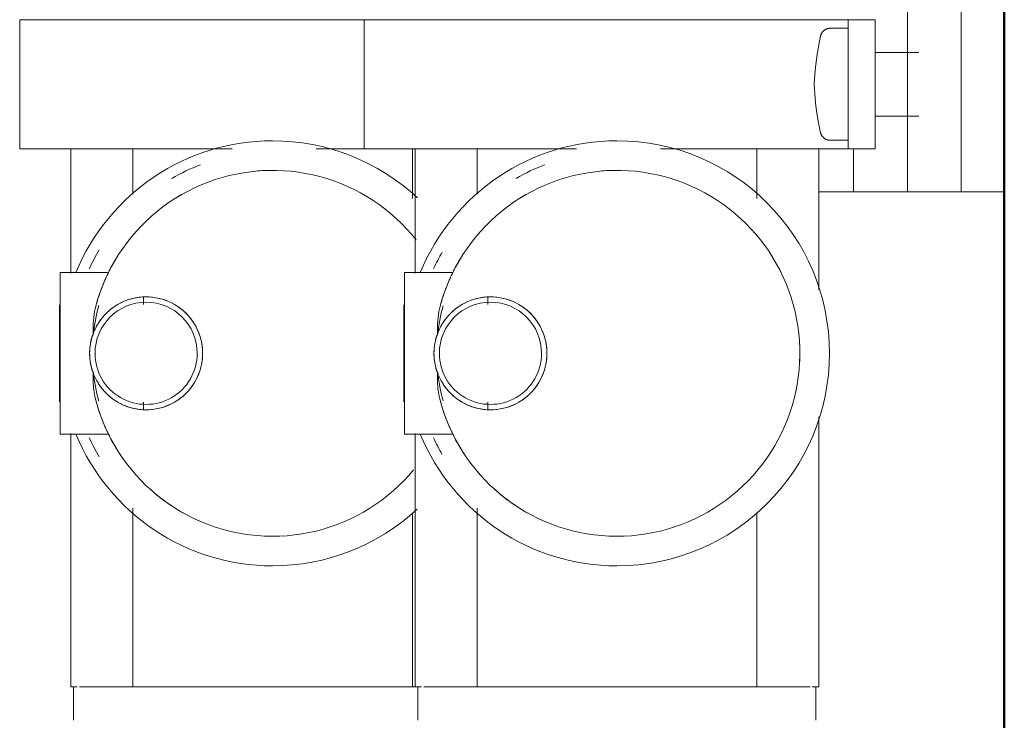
# Model space of a CAD drawing. Header units: millimetres. Extents: x 25703 to 50721, y 2709 to 39176.
# Tile 27 of 65: x 33572 to 33663, y 36567 to 36632. Entities that reach past the tile are written whole.
import ezdxf

# ---------------------------------------------------------------- set-up
doc = ezdxf.new("R2010")
doc.units = ezdxf.units.MM
doc.linetypes.add('ADSK_Скрыто', pattern=[300, 150, -150])
for name, color, linetype, lineweight in [('A-DETL-____-HDLN', 90, 'ADSK_Скрыто', 9), ('A-WALL-____-MCUT', 113, 'Continuous', 50), ('A-WALL-____-OTLN', 113, 'Continuous', 20), ('M-EQPM-____-OTLN', 50, 'Continuous', 20)]:
    doc.layers.add(name, color=color, linetype=linetype, lineweight=lineweight)

# ---------------------------------------------------------------- blocks, each defined once
blk = doc.blocks.new('Прямая форма - V line-610729-В_Этаж 02_Вентиляция')
at = {"layer": 'A-WALL-____-MCUT', "color": 9}
blk.add_line((7470, -0.001), (3930, -0.001), dxfattribs=at)
blk = doc.blocks.new('Прямая форма - SW - 012-610730-В_Этаж 02_Вентиляция')
blk.add_blockref('Прямая форма - V line-610729-В_Этаж 02_Вентиляция', (0, 0))
blk = doc.blocks.new('V line_ifc_RVT-1-В_Этаж 02_Вентиляция')
at = {"layer": 'A-WALL-____-OTLN', "color": 253, "lineweight": 20, "rotation": 90}
blk.add_blockref('Прямая форма - SW - 012-610730-В_Этаж 02_Вентиляция', (33663.24, 30037.635), dxfattribs=at)
blk = doc.blocks.new('ADSK_Коллектор с регулирующими клапанами и расходомерами - N4-1658286-В_Этаж 02_Вентиляция')
at = {"layer": 'A-DETL-____-HDLN', "flags": 128}
for points in [[(201.232, -16.96), (201.202, -16.941), (201.172, -16.92), (201.143, -16.898), (201.115, -16.876), (201.089, -16.852), (201.063, -16.827), (201.038, -16.8), (201.014, -16.773), (200.991, -16.745), (200.969, -16.717), (200.949, -16.687), (200.93, -16.656)], [(211.081, -16.638), (211.062, -16.669), (211.042, -16.7), (211.022, -16.729), (210.999, -16.757), (210.976, -16.785), (210.952, -16.812), (210.926, -16.837), (210.9, -16.862), (210.873, -16.885), (210.845, -16.908), (210.815, -16.929), (210.785, -16.949), (210.755, -16.968)]]:
    blk.add_lwpolyline(points, dxfattribs=at)
at = {"layer": 'M-EQPM-____-OTLN'}
for p, q in [((216, -4), (216, 0)), ((206, 0), (196, 0)), ((216, 0), (206, 0)), ((196, -4), (206, -4)), ((206, -4), (216, -4)), ((216, -4), (216, -5.172)), ((216, -5.172), (216, -6.657)), ((216, -9), (216, -6.657)), ((203.044, -7.928), (203.044, -12)), ((208.956, -12), (208.956, -7.928)), ((196, -9), (216, -9)), ((216, -9), (216, -10.172)), ((216, -10.172), (216, -11.657)), ((216, -14), (216, -11.657)), ((200, -14.5), (200, -12)), ((212, -12), (200, -12)), ((212, -12), (212, -14.5)), ((200, -18.5), (200, -14.5)), ((200, -14.5), (212, -14.5)), ((200.8, -14.5), (200.8, -16.19)), ((211.2, -16.19), (211.2, -14.5)), ((212, -14), (216, -14)), ((212, -14.5), (212, -18.5)), ((216, -14), (216, -17.25)), ((225.103, -17.25), (212, -17.25)), ((262, -17.25), (236.903, -17.25)), ((262, -17.853), (262, -17.25)), ((265.1, -17.5), (262, -17.5)), ((262, -22.446), (262, -18.055)), ((200, -53), (200, -18.5)), ((212, -18.5), (212, -31.937)), ((262, -22.446), (262, -23)), ((216.608, -23), (212, -23)), ((262, -23), (245.779, -23)), ((262, -24), (262, -23)), ((262, -24), (262, -48)), ((212, -39.76), (212, -53)), ((225.79, -48), (226.453, -48)), ((235.547, -48), (236.21, -48)), ((262, -49), (262, -48)), ((212, -49), (216.221, -49)), ((245.392, -49), (262, -49)), ((262, -49), (262, -49.554)), ((262, -53.945), (262, -49.554)), ((223.5, -51.256), (223.5, -55.75)), ((238.5, -55.75), (238.5, -51.256)), ((200, -53), (200, -59.5)), ((212, -59.5), (212, -53)), ((223.5, -54.271), (223.5, -52.379)), ((238.5, -52.379), (238.5, -54.271)), ((212, -54.75), (223.553, -54.75)), ((223.5, -54.271), (223.5, -55.75)), ((238.447, -54.75), (262, -54.75)), ((238.5, -54.271), (238.5, -55.75)), ((262, -54.75), (262, -54.147)), ((262, -54.5), (265.1, -54.5)), ((262, -54.747), (262, -55)), ((216.608, -55), (212, -55)), ((223.5, -55.75), (238.5, -55.75)), ((226.5, -55.8), (226.653, -55.8)), ((226.5, -55.8), (235.5, -55.8)), ((235.347, -55.8), (235.5, -55.8)), ((262, -55), (245.779, -55)), ((262, -56), (262, -55)), ((262, -56), (262, -80)), ((200, -59.5), (212, -59.5)), ((200, -85), (200, -59.5)), ((212, -59.5), (212, -63.937)), ((212, -71.76), (212, -85)), ((225.79, -80), (226.453, -80)), ((235.547, -80), (236.21, -80)), ((262, -81), (262, -80)), ((212, -81), (216.221, -81)), ((245.392, -81), (262, -81)), ((262, -81), (262, -81.554)), ((262, -85.945), (262, -81.554)), ((223.5, -83.256), (223.5, -87.75)), ((238.5, -87.75), (238.5, -83.256)), ((200, -85), (200, -91.5)), ((212, -91.5), (212, -85)), ((223.5, -86.271), (223.5, -84.379)), ((238.5, -84.379), (238.5, -86.271)), ((212, -86.75), (223.553, -86.75)), ((223.5, -86.271), (223.5, -87.75)), ((238.447, -86.75), (262, -86.75)), ((238.5, -86.271), (238.5, -87.75)), ((262, -86.75), (262, -86.147)), ((262, -86.5), (265.1, -86.5)), ((223.5, -87.75), (238.5, -87.75)), ((226.5, -87.8), (226.653, -87.8)), ((226.5, -87.8), (235.5, -87.8)), ((235.347, -87.8), (235.5, -87.8)), ((200, -91.5), (212, -91.5))]:
    blk.add_line(p, q, dxfattribs=at)
at = {"layer": 'M-EQPM-____-OTLN', "flags": 128}
for points in [[(201.498, -17.069), (201.463, -17.06), (201.429, -17.05), (201.394, -17.038), (201.361, -17.025), (201.328, -17.011), (201.295, -16.995), (201.263, -16.978), (201.232, -16.96), (201.202, -16.941), (201.172, -16.92), (201.143, -16.898), (201.115, -16.876), (201.089, -16.852), (201.063, -16.827), (201.038, -16.8), (201.014, -16.773), (200.991, -16.745), (200.969, -16.717), (200.949, -16.687), (200.93, -16.656), (200.912, -16.625), (200.895, -16.593), (200.879, -16.561), (200.865, -16.527), (200.853, -16.494), (200.841, -16.459), (200.831, -16.425), (200.822, -16.39), (200.815, -16.354), (200.809, -16.319), (200.805, -16.283), (200.802, -16.247), (200.8, -16.211), (200.8, -16.19)], [(211.2, -16.19), (211.199, -16.226), (211.197, -16.262), (211.194, -16.298), (211.188, -16.334), (211.182, -16.37), (211.174, -16.405), (211.165, -16.44), (211.154, -16.474), (211.142, -16.508), (211.129, -16.542), (211.114, -16.574), (211.098, -16.607), (211.081, -16.638), (211.062, -16.669), (211.042, -16.7), (211.022, -16.729), (210.999, -16.757), (210.976, -16.785), (210.952, -16.812), (210.926, -16.837), (210.9, -16.862), (210.873, -16.885), (210.845, -16.908), (210.815, -16.929), (210.785, -16.949), (210.755, -16.968), (210.723, -16.986), (210.691, -17.002), (210.658, -17.017), (210.625, -17.031), (210.591, -17.043), (210.557, -17.054), (210.522, -17.064), (210.502, -17.069)], [(206, -17.655), (205.077, -17.608), (204.157, -17.524), (203.241, -17.403), (202.33, -17.246), (201.498, -17.069)], [(210.502, -17.069), (209.598, -17.26), (208.687, -17.414), (207.77, -17.532), (206.85, -17.613), (206, -17.655)], [(248, -36), (247.986, -35.32), (247.946, -34.641), (247.878, -33.965), (247.783, -33.292), (247.661, -32.623), (247.513, -31.959), (247.338, -31.302), (247.137, -30.652), (246.91, -30.011), (246.658, -29.38), (246.381, -28.759), (246.079, -28.15), (245.753, -27.553), (245.403, -26.97), (245.031, -26.401), (244.636, -25.848), (244.219, -25.311), (243.781, -24.79), (243.322, -24.288), (242.844, -23.805), (242.347, -23.341), (241.832, -22.897), (241.299, -22.475), (240.75, -22.074), (240.185, -21.695), (239.606, -21.339), (239.013, -21.007), (238.407, -20.698), (237.789, -20.414), (237.16, -20.155), (236.522, -19.922), (235.874, -19.714), (235.219, -19.532), (234.557, -19.376), (233.889, -19.247), (233.217, -19.145), (232.541, -19.07), (231.863, -19.022), (231.184, -19.001), (230.504, -19.007), (229.824, -19.041), (229.147, -19.101), (228.473, -19.189), (227.803, -19.303), (227.138, -19.445), (226.479, -19.612), (225.827, -19.806), (225.183, -20.026), (224.549, -20.271), (223.926, -20.542), (223.313, -20.837), (222.713, -21.157), (222.126, -21.5), (221.553, -21.866), (220.995, -22.256), (220.454, -22.667), (219.929, -23.099), (219.422, -23.552), (218.934, -24.025), (218.464, -24.517), (218.015, -25.028), (217.587, -25.556), (217.18, -26.1), (216.795, -26.661), (216.433, -27.236), (216.094, -27.826), (215.779, -28.429), (215.489, -29.043), (215.223, -29.669), (214.982, -30.305), (214.767, -30.95), (214.578, -31.603), (214.416, -32.264), (214.28, -32.93), (214.17, -33.601), (214.088, -34.276), (214.032, -34.954), (214.004, -35.633), (214, -36)], [(214, -36), (214.014, -36.68), (214.054, -37.359), (214.122, -38.035), (214.217, -38.708), (214.339, -39.377), (214.487, -40.041), (214.662, -40.698), (214.863, -41.348), (215.09, -41.989), (215.342, -42.62), (215.619, -43.241), (215.921, -43.85), (216.247, -44.447), (216.597, -45.03), (216.969, -45.599), (217.364, -46.152), (217.781, -46.689), (218.219, -47.21), (218.678, -47.712), (219.156, -48.195), (219.653, -48.659), (220.168, -49.103), (220.701, -49.525), (221.25, -49.926), (221.815, -50.305), (222.394, -50.661), (222.987, -50.993), (223.593, -51.302), (224.211, -51.586), (224.84, -51.845), (225.478, -52.078), (226.126, -52.286), (226.781, -52.468), (226.854, -52.487)], [(235.146, -52.487), (235.802, -52.308), (236.45, -52.103), (237.09, -51.872), (237.719, -51.616), (238.339, -51.334), (238.946, -51.029), (239.541, -50.699), (240.121, -50.346), (240.688, -49.969), (241.239, -49.571), (241.773, -49.151), (242.291, -48.709), (242.79, -48.248), (243.27, -47.766), (243.731, -47.266), (244.171, -46.748), (244.59, -46.213), (244.988, -45.661), (245.363, -45.094), (245.715, -44.512), (246.044, -43.917), (246.348, -43.309), (246.628, -42.69), (246.883, -42.059), (247.113, -41.419), (247.317, -40.771), (247.495, -40.114), (247.646, -39.451), (247.771, -38.783), (247.869, -38.11), (247.939, -37.434), (247.983, -36.755), (248, -36.076), (248, -36)], [(220.454, -54.667), (219.929, -55.099), (219.422, -55.552), (218.934, -56.025), (218.464, -56.517), (218.015, -57.028), (217.587, -57.556), (217.18, -58.1), (216.795, -58.661), (216.433, -59.236), (216.094, -59.826), (215.779, -60.429), (215.489, -61.043), (215.223, -61.669), (214.982, -62.305), (214.767, -62.95), (214.578, -63.603), (214.416, -64.264), (214.28, -64.93), (214.17, -65.601), (214.088, -66.276), (214.032, -66.954), (214.004, -67.633), (214, -68)], [(248, -68), (247.986, -67.32), (247.946, -66.641), (247.878, -65.965), (247.783, -65.292), (247.661, -64.623), (247.513, -63.959), (247.338, -63.302), (247.137, -62.652), (246.91, -62.011), (246.658, -61.38), (246.381, -60.759), (246.079, -60.15), (245.753, -59.553), (245.403, -58.97), (245.031, -58.401), (244.636, -57.848), (244.219, -57.311), (243.781, -56.79), (243.322, -56.288), (242.844, -55.805), (242.347, -55.341), (241.832, -54.897)], [(214, -68), (214.014, -68.68), (214.054, -69.359), (214.122, -70.035), (214.217, -70.708), (214.339, -71.377), (214.487, -72.041), (214.662, -72.698), (214.863, -73.348), (215.09, -73.989), (215.342, -74.62), (215.619, -75.241), (215.921, -75.85), (216.247, -76.447), (216.597, -77.03), (216.969, -77.599), (217.364, -78.152), (217.781, -78.689), (218.219, -79.21), (218.678, -79.712), (219.156, -80.195), (219.653, -80.659), (220.168, -81.103), (220.701, -81.525), (221.25, -81.926), (221.815, -82.305), (222.394, -82.661), (222.987, -82.993), (223.593, -83.302), (224.211, -83.586), (224.84, -83.845), (225.478, -84.078), (226.126, -84.286), (226.781, -84.468), (226.854, -84.487)], [(235.146, -84.487), (235.802, -84.308), (236.45, -84.103), (237.09, -83.872), (237.719, -83.616), (238.339, -83.334), (238.946, -83.029), (239.541, -82.699), (240.121, -82.346), (240.688, -81.969), (241.239, -81.571), (241.773, -81.151), (242.291, -80.709), (242.79, -80.248), (243.27, -79.766), (243.731, -79.266), (244.171, -78.748), (244.59, -78.213), (244.988, -77.661), (245.363, -77.094), (245.715, -76.512), (246.044, -75.917), (246.348, -75.309), (246.628, -74.69), (246.883, -74.059), (247.113, -73.419), (247.317, -72.771), (247.495, -72.114), (247.646, -71.451), (247.771, -70.783), (247.869, -70.11), (247.939, -69.434), (247.983, -68.755), (248, -68.076), (248, -68)]]:
    blk.add_lwpolyline(points, dxfattribs=at)
at = {"layer": 'M-EQPM-____-OTLN'}
for centre, radius, start, end in [((231, -36), 19.75, 0, 180), ((231, -36), 17, 86.96065, 93.11767), ((231, -36), 19.75, 180, 247.682), ((231, -36), 17, 180, 185.28155), ((231, -36), 19.75, 292.318, 0), ((231, -36), 18.759, 200.8943, 209.94606), ((231, -47.75), 5.25, 90, 201.20477), ((231, -47.75), 5.25, 90, 177.67581), ((231, -47.75), 4.75, 90, 270), ((231, -47.75), 5.25, 338.79523, 90), ((231, -47.75), 5.25, 2.32419, 90), ((231, -47.75), 4.75, 270, 90), ((231, -36), 17, 208.66464, 211.91052), ((231, -36), 17, 317.68131, 330.99285), ((231, -47.75), 5.25, 182.32419, 270), ((231, -47.75), 5.25, 270, 357.67581), ((231, -36), 17, 239.09857, 243.82103), ((231, -36), 17, 296.17897, 301.48065), ((231, -36), 18.759, 239.88914, 245.27847), ((231, -36), 16.75, 254.70395, 264.17761), ((231, -36), 16.75, 275.82239, 285.29605), ((231, -36), 18.759, 294.72153, 300.11086), ((231, -68), 19.75, 136.96979, 180), ((231, -68), 19.75, 0, 42.81916), ((231, -68), 19.75, 180, 247.682), ((231, -68), 17, 180, 185.28155), ((231, -68), 19.75, 292.318, 0), ((231, -68), 18.759, 200.8943, 209.94606), ((231, -79.75), 5.25, 90, 201.20477), ((231, -79.75), 5.25, 90, 177.67581), ((231, -79.75), 4.75, 90, 270), ((231, -79.75), 5.25, 338.79523, 90), ((231, -79.75), 5.25, 2.32419, 90), ((231, -79.75), 4.75, 270, 90), ((231, -68), 17, 208.66464, 211.91052), ((231, -68), 17, 317.68131, 330.99285), ((231, -79.75), 5.25, 182.32419, 270), ((231, -79.75), 5.25, 270, 357.67581), ((231, -68), 17, 239.09857, 243.82103), ((231, -68), 17, 296.17897, 301.48065), ((231, -68), 18.759, 239.12099, 245.27847), ((231, -68), 16.75, 254.62612, 264.17761), ((231, -68), 16.75, 275.82239, 285.37388), ((231, -68), 18.759, 294.72153, 300.87901)]:
    blk.add_arc(centre, radius, start, end, dxfattribs=at)
for points, knots in [([(229.197, -52.681), (228.805, -52.537), (228.327, -52.296), (227.842, -51.946), (227.67, -51.81), (227.502, -51.667), (227.298, -51.478), (227.093, -51.26), (226.921, -51.058), (226.734, -50.816), (226.431, -50.368), (226.22, -49.945), (226.105, -49.649)], [-1, -1, -1, -1, -0.7, -0.625, -0.5875, -0.55, -0.475, -0.4, -0.35, -0.3, -0.2, 0, 0, 0, 0]), ([(235.895, -49.649), (235.78, -49.945), (235.569, -50.368), (235.266, -50.816), (235.079, -51.058), (234.932, -51.231), (234.779, -51.397), (234.62, -51.554), (234.457, -51.704), (234.231, -51.892), (233.939, -52.107), (233.451, -52.408), (233.065, -52.585), (232.803, -52.681)], [-1, -1, -1, -1, -0.8, -0.7, -0.65, -0.6, -0.55, -0.5, -0.45, -0.4, -0.3, -0.2, 0, 0, 0, 0]), ([(226.854, -52.487), (226.6, -52.417), (226.112, -52.279), (225.563, -52.109), (225.165, -51.97), (224.888, -51.864), (224.634, -51.761), (224.402, -51.668), (224.195, -51.582), (223.952, -51.471), (223.619, -51.315), (223.5, -51.262), (223.5, -51.256)], [0, 0, 0, 0, 0.125, 0.25, 0.3125, 0.375, 0.4375, 0.5, 0.5625, 0.625, 0.75, 1, 1, 1, 1]), ([(223.5, -51.311), (223.5, -51.346), (223.5, -51.437), (223.5, -51.602), (223.5, -51.738), (223.5, -51.964), (223.5, -52.183), (223.5, -52.379)], [0.2, 0.2, 0.2, 0.2, 0.4, 0.55, 0.625, 0.7, 1, 1, 1, 1]), ([(238.5, -51.256), (238.5, -51.262), (238.381, -51.314), (238, -51.494), (237.675, -51.637), (237.366, -51.761), (237.112, -51.864), (236.835, -51.97), (236.437, -52.109), (235.888, -52.279), (235.4, -52.417), (235.146, -52.487)], [0, 0, 0, 0, 0.25, 0.375, 0.5, 0.5625, 0.625, 0.6875, 0.75, 0.875, 1, 1, 1, 1]), ([(238.5, -52.379), (238.5, -52.118), (238.5, -51.804), (238.5, -51.509), (238.5, -51.383), (238.5, -51.33), (238.5, -51.312)], [0, 0, 0, 0, 0.4, 0.55, 0.7, 0.8, 0.8, 0.8, 0.8]), ([(229.197, -84.681), (228.805, -84.537), (228.327, -84.296), (227.842, -83.946), (227.67, -83.81), (227.502, -83.667), (227.298, -83.478), (227.093, -83.26), (226.921, -83.058), (226.734, -82.816), (226.431, -82.368), (226.22, -81.945), (226.105, -81.649)], [-1, -1, -1, -1, -0.7, -0.625, -0.5875, -0.55, -0.475, -0.4, -0.35, -0.3, -0.2, 0, 0, 0, 0]), ([(235.895, -81.649), (235.78, -81.945), (235.569, -82.368), (235.266, -82.816), (235.079, -83.058), (234.932, -83.231), (234.779, -83.397), (234.62, -83.554), (234.457, -83.704), (234.231, -83.892), (233.939, -84.107), (233.451, -84.408), (233.065, -84.585), (232.803, -84.681)], [-1, -1, -1, -1, -0.8, -0.7, -0.65, -0.6, -0.55, -0.5, -0.45, -0.4, -0.3, -0.2, 0, 0, 0, 0]), ([(226.854, -84.487), (226.6, -84.417), (226.112, -84.279), (225.563, -84.109), (225.165, -83.97), (224.888, -83.864), (224.634, -83.761), (224.402, -83.668), (224.195, -83.582), (223.952, -83.471), (223.619, -83.315), (223.5, -83.262), (223.5, -83.256)], [0, 0, 0, 0, 0.125, 0.25, 0.3125, 0.375, 0.4375, 0.5, 0.5625, 0.625, 0.75, 1, 1, 1, 1]), ([(238.5, -83.256), (238.5, -83.262), (238.381, -83.314), (238, -83.494), (237.675, -83.637), (237.366, -83.761), (237.112, -83.864), (236.835, -83.97), (236.437, -84.109), (235.888, -84.279), (235.4, -84.417), (235.146, -84.487)], [0, 0, 0, 0, 0.25, 0.375, 0.5, 0.5625, 0.625, 0.6875, 0.75, 0.875, 1, 1, 1, 1]), ([(223.5, -83.311), (223.5, -83.346), (223.5, -83.437), (223.5, -83.602), (223.5, -83.738), (223.5, -83.964), (223.5, -84.183), (223.5, -84.379)], [0.2, 0.2, 0.2, 0.2, 0.4, 0.55, 0.625, 0.7, 1, 1, 1, 1]), ([(238.5, -84.379), (238.5, -84.118), (238.5, -83.804), (238.5, -83.509), (238.5, -83.383), (238.5, -83.33), (238.5, -83.312)], [0, 0, 0, 0, 0.4, 0.55, 0.7, 0.8, 0.8, 0.8, 0.8])]:
    blk.add_open_spline(points, degree=3, knots=knots, dxfattribs=at)
for points in [[(229.197, -52.681), (228.778, -52.693), (227.96, -52.674), (227.209, -52.564), (226.854, -52.487)], [(231, -53), (230.689, -52.999), (230.074, -52.945), (229.484, -52.786), (229.197, -52.681)], [(232.803, -52.681), (232.516, -52.786), (231.926, -52.945), (231.311, -52.999), (231, -53)], [(235.146, -52.487), (234.91, -52.542), (234.419, -52.631), (233.631, -52.677), (233.082, -52.685), (232.803, -52.681)], [(229.197, -84.681), (228.778, -84.693), (227.96, -84.674), (227.209, -84.564), (226.854, -84.487)], [(231, -85), (230.689, -84.999), (230.074, -84.945), (229.484, -84.786), (229.197, -84.681)], [(232.803, -84.681), (232.516, -84.786), (231.926, -84.945), (231.311, -84.999), (231, -85)], [(235.146, -84.487), (234.91, -84.542), (234.419, -84.631), (233.631, -84.677), (233.082, -84.685), (232.803, -84.681)]]:
    blk.add_open_spline(points, degree=3, dxfattribs=at)

msp = doc.modelspace()

# ---------------------------------------------------------------- block references
at = {"lineweight": 9}
msp.add_blockref('V line_ifc_RVT-1-В_Этаж 02_Вентиляция', (0, 0), dxfattribs=at)
at = {"layer": 'A-DETL-____-HDLN', "rotation": 269.9999999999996}
msp.add_blockref('ADSK_Коллектор с регулирующими клапанами и расходомерами - N4-1658286-В_Этаж 02_Вентиляция', (33663.24, 36831.605), dxfattribs=at)

doc.saveas('drawing.dxf')
